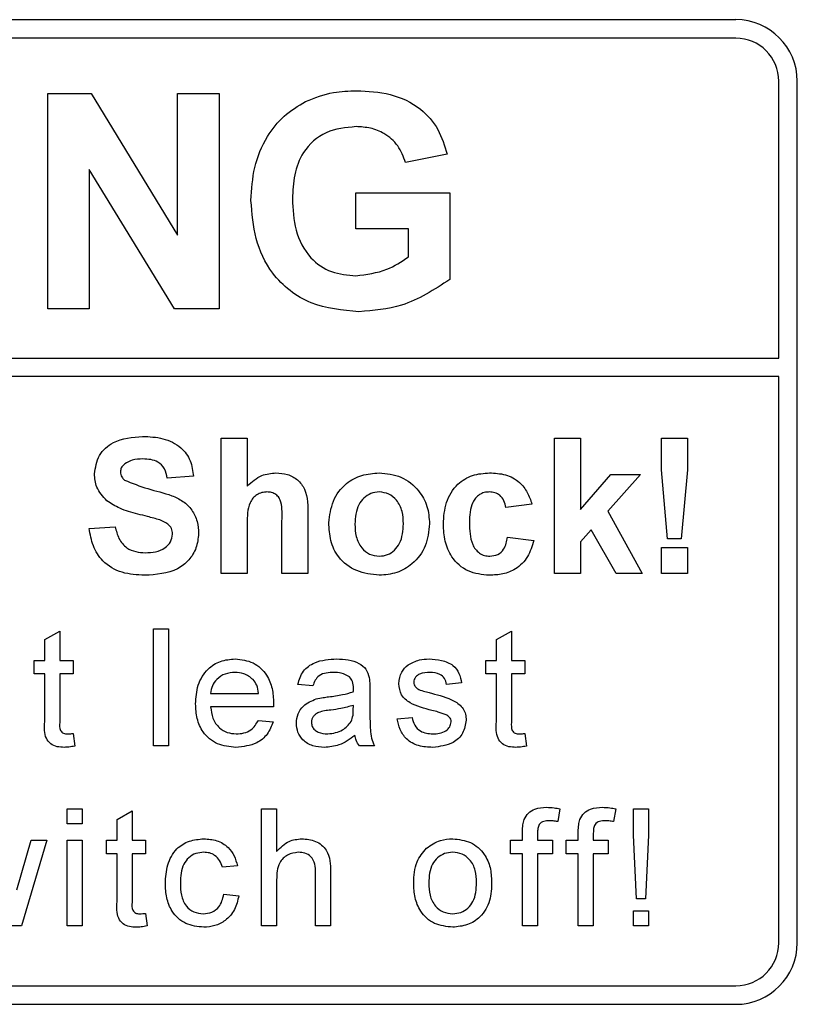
# Model space of a CAD drawing. Header units: millimetres. Extents: x 5 to 418, y 2 to 292.
# Tile 26 of 74: x 110.29 to 112.4, y 173.15 to 175.81. Entities that reach past the tile are written whole.
import ezdxf

# ---------------------------------------------------------------- set-up
doc = ezdxf.new("R2010")
doc.units = ezdxf.units.MM

msp = doc.modelspace()

# ---------------------------------------------------------------- linework, layer by layer
at = {"color": 7, "linetype": 'Continuous', "lineweight": 25}
for p, q in [((112.2284, 175.8132), (103.8951, 175.8132)), ((112.2284, 175.7632), (106.0284, 175.7632)), ((112.3451, 174.8967), (112.3451, 175.6466)), ((112.3951, 173.3132), (112.3951, 175.6466)), ((110.3658, 175.6132), (110.483, 175.6132)), ((110.3658, 175.0299), (110.3658, 175.6132)), ((110.483, 175.6132), (110.7173, 175.2299)), ((110.7173, 175.6132), (110.8295, 175.6132)), ((110.7173, 175.2299), (110.7173, 175.6132)), ((110.8295, 175.6132), (110.8295, 175.0299)), ((111.4469, 175.4487), (111.3348, 175.4263)), ((110.7088, 175.0299), (110.478, 175.4073)), ((110.478, 175.4073), (110.478, 175.0299)), ((111.2001, 175.344), (111.4544, 175.344)), ((111.2001, 175.2468), (111.2001, 175.344)), ((111.4544, 175.344), (111.4544, 175.1097)), ((111.3422, 175.2468), (111.2001, 175.2468)), ((111.3422, 175.1707), (111.3422, 175.2468)), ((110.478, 175.0299), (110.3658, 175.0299)), ((110.8295, 175.0299), (110.7088, 175.0299)), ((106.0284, 174.8967), (112.3451, 174.8967)), ((112.3451, 174.8467), (106.0284, 174.8467)), ((112.3451, 173.3132), (112.3451, 174.8467)), ((110.8353, 174.3132), (110.8353, 174.6799)), ((110.8353, 174.6799), (110.9058, 174.6799)), ((110.9058, 174.6799), (110.9058, 174.5502)), ((111.7378, 174.3132), (111.7378, 174.6799)), ((111.7378, 174.6799), (111.8084, 174.6799)), ((111.8084, 174.6799), (111.8084, 174.4868)), ((112.0272, 174.5937), (112.0272, 174.6799)), ((112.0272, 174.6799), (112.0977, 174.6799)), ((112.0977, 174.6799), (112.0977, 174.5937)), ((112.0441, 174.4072), (112.0272, 174.5937)), ((112.0977, 174.5937), (112.081, 174.4072)), ((110.7601, 174.5765), (110.6895, 174.5718)), ((111.8084, 174.4868), (111.8906, 174.5812)), ((111.9705, 174.5812), (111.882, 174.4818)), ((111.8906, 174.5812), (111.9705, 174.5812)), ((111.6767, 174.5013), (111.6062, 174.4919)), ((111.882, 174.4818), (111.9752, 174.3132)), ((110.9998, 174.3132), (110.9998, 174.4555)), ((111.0703, 174.4696), (111.0703, 174.3132)), ((110.478, 174.4354), (110.5485, 174.4401)), ((110.9058, 174.4482), (110.9058, 174.3132)), ((111.8374, 174.4317), (111.8084, 174.399)), ((111.9047, 174.3132), (111.8374, 174.4317)), ((111.6109, 174.4119), (111.6814, 174.4025)), ((112.081, 174.4072), (112.0441, 174.4072)), ((111.8084, 174.399), (111.8084, 174.3132)), ((112.0272, 174.3132), (112.0272, 174.3837)), ((112.0272, 174.3837), (112.0977, 174.3837)), ((112.0977, 174.3837), (112.0977, 174.3132)), ((110.9058, 174.3132), (110.8353, 174.3132)), ((111.0703, 174.3132), (110.9998, 174.3132)), ((111.8084, 174.3132), (111.7378, 174.3132)), ((111.9752, 174.3132), (111.9047, 174.3132)), ((112.0977, 174.3132), (112.0272, 174.3132)), ((110.6517, 173.8466), (110.6517, 174.1632)), ((110.6517, 174.1632), (110.6923, 174.1632)), ((110.6923, 174.1632), (110.6923, 173.8466)), ((110.3578, 174.1343), (110.3984, 174.1574)), ((110.3578, 174.078), (110.3578, 174.1343)), ((110.3984, 174.1574), (110.3984, 174.078)), ((111.5806, 174.1343), (111.6212, 174.1574)), ((111.5806, 174.078), (111.5806, 174.1343)), ((111.6212, 174.1574), (111.6212, 174.078)), ((110.3294, 174.0414), (110.3294, 174.078)), ((110.3294, 174.078), (110.3578, 174.078)), ((110.3984, 174.078), (110.4349, 174.078)), ((110.4349, 174.078), (110.4349, 174.0414)), ((111.5522, 174.078), (111.5806, 174.078)), ((111.5522, 174.0414), (111.5522, 174.078)), ((111.6212, 174.078), (111.6578, 174.078)), ((111.6578, 174.078), (111.6578, 174.0414)), ((110.3578, 174.0414), (110.3294, 174.0414)), ((110.3578, 173.9116), (110.3578, 174.0414)), ((110.4349, 174.0414), (110.3984, 174.0414)), ((110.3984, 174.0414), (110.3984, 173.9101)), ((111.5806, 174.0414), (111.5522, 174.0414)), ((111.5806, 173.9116), (111.5806, 174.0414)), ((111.6578, 174.0414), (111.6212, 174.0414)), ((111.6212, 174.0414), (111.6212, 173.9101)), ((111.0837, 174.0089), (111.0431, 174.013)), ((111.4864, 174.0171), (111.4458, 174.013)), ((110.8068, 173.9886), (110.9367, 173.9886)), ((111.238, 173.9966), (111.238, 173.947)), ((110.9771, 173.9521), (110.8068, 173.9521)), ((111.1931, 173.9444), (111.1933, 173.9562)), ((111.3119, 173.9196), (111.3525, 173.9237)), ((110.9363, 173.9156), (110.9761, 173.9115)), ((110.4349, 173.88), (110.439, 173.846)), ((111.6578, 173.88), (111.6618, 173.846)), ((110.6923, 173.8466), (110.6517, 173.8466)), ((111.2501, 173.8466), (111.2095, 173.8466)), ((110.4187, 173.6354), (110.4187, 173.676)), ((110.4187, 173.676), (110.4593, 173.676)), ((110.4593, 173.676), (110.4593, 173.6354)), ((110.5535, 173.6471), (110.5941, 173.6702)), ((110.5941, 173.6702), (110.5941, 173.5908)), ((110.9448, 173.3594), (110.9448, 173.676)), ((110.9448, 173.676), (110.9854, 173.676)), ((110.9854, 173.676), (110.9854, 173.5604)), ((111.7524, 173.6761), (111.7466, 173.6415)), ((111.9034, 173.6761), (111.8977, 173.6415)), ((111.9517, 173.6042), (111.9517, 173.676)), ((111.9517, 173.676), (111.9923, 173.676)), ((111.9923, 173.676), (111.9923, 173.6042)), ((110.4593, 173.6354), (110.4187, 173.6354)), ((110.5535, 173.5908), (110.5535, 173.6471)), ((111.6512, 173.5908), (111.6512, 173.6143)), ((111.6918, 173.6104), (111.6918, 173.5908)), ((111.8022, 173.5908), (111.8022, 173.6143)), ((111.8428, 173.6104), (111.8428, 173.5908)), ((111.9598, 173.4325), (111.9517, 173.6042)), ((111.9923, 173.6042), (111.9842, 173.4325)), ((110.2818, 173.4562), (110.3207, 173.5908)), ((110.3631, 173.5908), (110.2945, 173.3594)), ((110.3207, 173.5908), (110.3631, 173.5908)), ((110.4187, 173.3594), (110.4187, 173.5908)), ((110.4187, 173.5908), (110.4593, 173.5908)), ((110.4593, 173.5908), (110.4593, 173.3594)), ((110.5251, 173.5542), (110.5251, 173.5908)), ((110.5251, 173.5908), (110.5535, 173.5908)), ((110.5941, 173.5908), (110.6306, 173.5908)), ((110.6306, 173.5908), (110.6306, 173.5542)), ((111.6187, 173.5542), (111.6187, 173.5908)), ((111.6187, 173.5908), (111.6512, 173.5908)), ((111.6918, 173.5908), (111.7324, 173.5908)), ((111.7324, 173.5908), (111.7324, 173.5542)), ((111.7698, 173.5542), (111.7698, 173.5908)), ((111.7698, 173.5908), (111.8022, 173.5908)), ((111.8428, 173.5908), (111.8834, 173.5908)), ((111.8834, 173.5908), (111.8834, 173.5542)), ((110.5535, 173.5542), (110.5251, 173.5542)), ((110.5535, 173.4244), (110.5535, 173.5542)), ((110.6306, 173.5542), (110.5941, 173.5542)), ((110.5941, 173.5542), (110.5941, 173.4229)), ((111.6512, 173.5542), (111.6187, 173.5542)), ((111.6512, 173.3594), (111.6512, 173.5542)), ((111.7324, 173.5542), (111.6918, 173.5542)), ((111.6918, 173.5542), (111.6918, 173.3594)), ((111.8022, 173.5542), (111.7698, 173.5542)), ((111.8022, 173.3594), (111.8022, 173.5542)), ((111.8428, 173.5542), (111.8428, 173.3594)), ((111.8834, 173.5542), (111.8428, 173.5542)), ((110.8791, 173.5218), (110.8385, 173.5177)), ((111.091, 173.3594), (111.091, 173.5032)), ((111.1316, 173.5053), (111.1316, 173.3594)), ((110.9854, 173.4835), (110.9854, 173.3594)), ((110.8425, 173.4446), (110.8831, 173.4406)), ((111.9842, 173.4325), (111.9598, 173.4325)), ((110.6306, 173.3929), (110.6347, 173.3588)), ((111.9517, 173.4), (111.9923, 173.4)), ((111.9517, 173.3594), (111.9517, 173.4)), ((111.9923, 173.4), (111.9923, 173.3594)), ((110.2945, 173.3594), (110.2473, 173.3594)), ((110.4593, 173.3594), (110.4187, 173.3594)), ((110.9854, 173.3594), (110.9448, 173.3594)), ((111.1316, 173.3594), (111.091, 173.3594)), ((111.6918, 173.3594), (111.6512, 173.3594)), ((111.8428, 173.3594), (111.8022, 173.3594)), ((111.9923, 173.3594), (111.9517, 173.3594)), ((106.0284, 173.1966), (112.2284, 173.1966)), ((103.8951, 173.1466), (112.2284, 173.1466))]:
    msp.add_line(p, q, dxfattribs=at)
for centre, radius, start, end in [((112.2284, 175.6466), 0.1667, 0, 90), ((112.2284, 175.6466), 0.1167, 0, 90), ((112.2284, 173.3132), 0.1167, 270, 0), ((112.2284, 173.3132), 0.1667, 270, 0)]:
    msp.add_arc(centre, radius, start, end, dxfattribs=at)
for points, knots in [([(111.064, 175.5918), (111.0889, 175.6015), (111.1333, 175.6189), (111.1809, 175.6202), (111.2019, 175.6207)], [0, 0, 0, 0, 0.559238, 1, 1, 1, 1]), ([(111.2019, 175.6207), (111.2326, 175.6193), (111.2938, 175.6164), (111.3734, 175.5792), (111.4263, 175.5182), (111.44, 175.4719), (111.4469, 175.4487)], [0, 0, 0, 0, 0.280674, 0.55986, 0.779759, 1, 1, 1, 1]), ([(110.916, 175.3235), (110.9178, 175.3537), (110.9216, 175.4141), (110.9541, 175.493), (111.003, 175.5548), (111.0437, 175.5795), (111.064, 175.5918)], [0, 0, 0, 0, 0.2801464, 0.5599799, 0.7799444, 1, 1, 1, 1]), ([(111.2004, 175.5235), (111.1725, 175.5209), (111.117, 175.5156), (111.056, 175.461), (111.0311, 175.3934), (111.0291, 175.3501), (111.0281, 175.3283)], [0, 0, 0, 0, 0.279802, 0.558331, 0.778826, 1, 1, 1, 1]), ([(111.3348, 175.4263), (111.3288, 175.442), (111.3168, 175.4736), (111.2804, 175.5052), (111.24, 175.5214), (111.2136, 175.5228), (111.2004, 175.5235)], [0, 0, 0, 0, 0.279821, 0.559279, 0.779466, 1, 1, 1, 1]), ([(111.2082, 175.0224), (111.1637, 175.0264), (111.075, 175.0342), (110.9728, 175.1144), (110.9241, 175.2194), (110.9187, 175.2888), (110.916, 175.3235)], [0, 0, 0, 0, 0.280091, 0.558748, 0.779191, 1, 1, 1, 1]), ([(111.0281, 175.3283), (111.0295, 175.2997), (111.0321, 175.2425), (111.0695, 175.1688), (111.1325, 175.1257), (111.1776, 175.1216), (111.2001, 175.1196)], [0, 0, 0, 0, 0.2810362, 0.5600061, 0.7797692, 1, 1, 1, 1]), ([(111.2001, 175.1196), (111.2289, 175.1233), (111.2802, 175.1297), (111.3233, 175.1582), (111.3422, 175.1707)], [0, 0, 0, 0, 0.559098, 1, 1, 1, 1]), ([(111.4544, 175.1097), (111.4123, 175.0821), (111.3369, 175.0328), (111.2476, 175.0256), (111.2082, 175.0224)], [0, 0, 0, 0, 0.558963, 1, 1, 1, 1]), ([(110.4921, 174.5833), (110.4949, 174.6006), (110.5006, 174.6353), (110.5502, 174.6791), (110.5952, 174.6825), (110.6228, 174.6846)], [0, 0, 0, 0, 0.279748, 0.559362, 1, 1, 1, 1]), ([(110.6228, 174.6846), (110.6412, 174.6838), (110.6779, 174.6822), (110.7257, 174.6593), (110.7548, 174.6198), (110.7583, 174.5909), (110.7601, 174.5765)], [0, 0, 0, 0, 0.281015, 0.560109, 0.779825, 1, 1, 1, 1]), ([(110.6237, 174.6235), (110.6138, 174.6232), (110.5962, 174.6226), (110.5809, 174.6142), (110.5742, 174.6105)], [0, 0, 0, 0, 0.560544, 1, 1, 1, 1]), ([(110.6895, 174.5718), (110.6877, 174.5804), (110.6839, 174.5975), (110.6609, 174.6216), (110.6378, 174.6228), (110.6237, 174.6235)], [0, 0, 0, 0, 0.281521, 0.560305, 1, 1, 1, 1]), ([(110.5742, 174.6105), (110.5704, 174.6071), (110.5638, 174.601), (110.563, 174.5921), (110.5626, 174.5882)], [0, 0, 0, 0, 0.558758, 1, 1, 1, 1]), ([(110.5626, 174.5882), (110.5633, 174.5834), (110.5646, 174.5749), (110.5708, 174.569), (110.5735, 174.5664)], [0, 0, 0, 0, 0.55848, 1, 1, 1, 1]), ([(110.526, 174.5102), (110.5152, 174.5219), (110.4959, 174.5428), (110.4933, 174.5709), (110.4921, 174.5833)], [0, 0, 0, 0, 0.559266, 1, 1, 1, 1]), ([(110.5735, 174.5664), (110.5944, 174.558), (110.6362, 174.5412), (110.6916, 174.5298), (110.7327, 174.5102), (110.7573, 174.4862), (110.7723, 174.4549), (110.7735, 174.4323), (110.7742, 174.421)], [0, 0, 0, 0, 0.2494231, 0.500053, 0.625203, 0.7501424, 0.8749182, 1, 1, 1, 1]), ([(110.9058, 174.5502), (110.9183, 174.5615), (110.9407, 174.5818), (110.9706, 174.5846), (110.9837, 174.5859)], [0, 0, 0, 0, 0.559408, 1, 1, 1, 1]), ([(110.9837, 174.5859), (110.9941, 174.585), (111.0149, 174.5834), (111.0435, 174.5686), (111.071, 174.5308), (111.0706, 174.4948), (111.0703, 174.4696)], [0, 0, 0, 0, 0.187232, 0.374201, 0.560543, 1, 1, 1, 1]), ([(111.1267, 174.4509), (111.1292, 174.4709), (111.1343, 174.5108), (111.1691, 174.5574), (111.2156, 174.582), (111.2471, 174.5846), (111.2628, 174.5859)], [0, 0, 0, 0, 0.27995, 0.559147, 0.779424, 1, 1, 1, 1]), ([(111.2628, 174.5859), (111.2833, 174.5838), (111.3241, 174.5798), (111.3698, 174.5423), (111.3959, 174.496), (111.3982, 174.464), (111.3994, 174.4479)], [0, 0, 0, 0, 0.279785, 0.559124, 0.779388, 1, 1, 1, 1]), ([(111.437, 174.447), (111.4382, 174.4668), (111.4406, 174.5063), (111.4705, 174.5553), (111.5152, 174.5824), (111.5463, 174.5847), (111.5619, 174.5859)], [0, 0, 0, 0, 0.280707, 0.559643, 0.779504, 1, 1, 1, 1]), ([(111.5619, 174.5859), (111.5765, 174.5851), (111.6056, 174.5836), (111.6426, 174.5639), (111.6657, 174.5337), (111.6731, 174.5121), (111.6767, 174.5013)], [0, 0, 0, 0, 0.280457, 0.559337, 0.779383, 1, 1, 1, 1]), ([(110.9594, 174.5342), (110.9546, 174.5338), (110.945, 174.5332), (110.9316, 174.5271), (110.9206, 174.5177), (110.906, 174.4924), (110.9059, 174.4678), (110.9058, 174.4482)], [0, 0, 0, 0, 0.1252698, 0.2505047, 0.3756835, 0.5009631, 1, 1, 1, 1]), ([(110.9998, 174.4555), (111.0006, 174.4726), (111.0016, 174.4941), (110.9929, 174.5184), (110.9838, 174.5277), (110.9722, 174.5334), (110.9637, 174.5339), (110.9594, 174.5342)], [0, 0, 0, 0, 0.500563, 0.625443, 0.750179, 0.874937, 1, 1, 1, 1]), ([(111.2632, 174.5342), (111.2555, 174.5334), (111.2402, 174.5319), (111.221, 174.5184), (111.2004, 174.4917), (111.1986, 174.4655), (111.1972, 174.4472)], [0, 0, 0, 0, 0.186985, 0.373878, 0.561022, 1, 1, 1, 1]), ([(111.3289, 174.4477), (111.3283, 174.4591), (111.3273, 174.4819), (111.3132, 174.5111), (111.2901, 174.5309), (111.2722, 174.5331), (111.2632, 174.5342)], [0, 0, 0, 0, 0.281043, 0.560553, 0.78042, 1, 1, 1, 1]), ([(111.5613, 174.5342), (111.5567, 174.5339), (111.5473, 174.5333), (111.5343, 174.5274), (111.5237, 174.5181), (111.5086, 174.4942), (111.508, 174.4703), (111.5075, 174.4512)], [0, 0, 0, 0, 0.125319, 0.250544, 0.375796, 0.501063, 1, 1, 1, 1]), ([(111.6062, 174.4919), (111.6049, 174.4981), (111.6023, 174.5106), (111.5912, 174.5253), (111.5764, 174.5332), (111.5664, 174.5338), (111.5613, 174.5342)], [0, 0, 0, 0, 0.280561, 0.559648, 0.7796, 1, 1, 1, 1]), ([(110.6098, 174.4742), (110.593, 174.4785), (110.5631, 174.486), (110.5373, 174.5028), (110.526, 174.5102)], [0, 0, 0, 0, 0.560768, 1, 1, 1, 1]), ([(110.6693, 174.4583), (110.6582, 174.4615), (110.6385, 174.4672), (110.6186, 174.4721), (110.6098, 174.4742)], [0, 0, 0, 0, 0.559956, 1, 1, 1, 1]), ([(110.7037, 174.4202), (110.7031, 174.4255), (110.7021, 174.4359), (110.6893, 174.4504), (110.6769, 174.4553), (110.6693, 174.4583)], [0, 0, 0, 0, 0.279779, 0.559088, 1, 1, 1, 1]), ([(110.6283, 174.3085), (110.6077, 174.3096), (110.5666, 174.3117), (110.5147, 174.3415), (110.4864, 174.3877), (110.4808, 174.4195), (110.478, 174.4354)], [0, 0, 0, 0, 0.280715, 0.55934, 0.779309, 1, 1, 1, 1]), ([(110.5485, 174.4401), (110.5511, 174.4292), (110.5563, 174.4075), (110.5768, 174.3824), (110.6039, 174.3711), (110.6214, 174.3701), (110.6302, 174.3696)], [0, 0, 0, 0, 0.2805819, 0.5591525, 0.7792506, 1, 1, 1, 1]), ([(111.2633, 174.3085), (111.2425, 174.3109), (111.201, 174.3156), (111.1523, 174.3522), (111.1295, 174.4019), (111.1276, 174.4346), (111.1267, 174.4509)], [0, 0, 0, 0, 0.280145, 0.558899, 0.779053, 1, 1, 1, 1]), ([(111.1972, 174.4472), (111.1978, 174.4357), (111.1988, 174.4128), (111.2129, 174.3834), (111.2361, 174.3635), (111.2542, 174.3613), (111.2632, 174.3602)], [0, 0, 0, 0, 0.281015, 0.560464, 0.780394, 1, 1, 1, 1]), ([(111.2632, 174.3602), (111.2709, 174.361), (111.2862, 174.3625), (111.3055, 174.3761), (111.3258, 174.4031), (111.3276, 174.4293), (111.3289, 174.4477)], [0, 0, 0, 0, 0.18693, 0.373819, 0.560978, 1, 1, 1, 1]), ([(111.3994, 174.4479), (111.3974, 174.4275), (111.3933, 174.3866), (111.3572, 174.34), (111.3115, 174.3124), (111.2793, 174.3098), (111.2633, 174.3085)], [0, 0, 0, 0, 0.279924, 0.559367, 0.779516, 1, 1, 1, 1]), ([(111.5614, 174.3085), (111.5416, 174.3105), (111.502, 174.3144), (111.4591, 174.3533), (111.4394, 174.4006), (111.4378, 174.4315), (111.437, 174.447)], [0, 0, 0, 0, 0.279707, 0.558485, 0.778934, 1, 1, 1, 1]), ([(111.5075, 174.4512), (111.5079, 174.4307), (111.5085, 174.4052), (111.5232, 174.3786), (111.5341, 174.3681), (111.5478, 174.3613), (111.5579, 174.3606), (111.5629, 174.3602)], [0, 0, 0, 0, 0.499313, 0.62455, 0.749763, 0.874784, 1, 1, 1, 1]), ([(110.7742, 174.421), (110.7728, 174.4081), (110.7699, 174.3823), (110.7492, 174.3483), (110.7038, 174.3132), (110.6594, 174.3104), (110.6283, 174.3085)], [0, 0, 0, 0, 0.1869663, 0.3740057, 0.5609669, 1, 1, 1, 1]), ([(110.6302, 174.3696), (110.6395, 174.37), (110.6581, 174.3708), (110.6825, 174.3807), (110.7001, 174.3984), (110.7025, 174.413), (110.7037, 174.4202)], [0, 0, 0, 0, 0.281228, 0.561008, 0.781099, 1, 1, 1, 1]), ([(111.6814, 174.4025), (111.677, 174.3875), (111.6681, 174.3574), (111.6363, 174.325), (111.5983, 174.3103), (111.5737, 174.3091), (111.5614, 174.3085)], [0, 0, 0, 0, 0.280244, 0.559157, 0.779326, 1, 1, 1, 1]), ([(111.5629, 174.3602), (111.5703, 174.361), (111.585, 174.3625), (111.6047, 174.382), (111.6086, 174.4006), (111.6109, 174.4119)], [0, 0, 0, 0, 0.28016, 0.558978, 1, 1, 1, 1]), ([(110.7662, 173.9603), (110.7672, 173.9775), (110.7692, 174.0117), (110.7949, 174.0539), (110.8328, 174.0786), (110.8597, 174.0809), (110.8732, 174.082)], [0, 0, 0, 0, 0.280748, 0.559775, 0.779666, 1, 1, 1, 1]), ([(110.8732, 174.082), (110.89, 174.0801), (110.9235, 174.0762), (110.9593, 174.0423), (110.9753, 174.0019), (110.9767, 173.9757), (110.9773, 173.9625)], [0, 0, 0, 0, 0.279366, 0.558398, 0.778885, 1, 1, 1, 1]), ([(111.0431, 174.013), (111.0468, 174.0256), (111.0542, 174.0507), (111.0943, 174.0788), (111.1276, 174.0808), (111.148, 174.082)], [0, 0, 0, 0, 0.28043, 0.559303, 1, 1, 1, 1]), ([(111.148, 174.082), (111.1691, 174.0809), (111.1986, 174.0793), (111.2289, 174.0551), (111.2336, 174.0392), (111.236, 174.0313)], [0, 0, 0, 0, 0.559253, 0.779195, 1, 1, 1, 1]), ([(111.3414, 174.0658), (111.3513, 174.0711), (111.3691, 174.0806), (111.3892, 174.0816), (111.398, 174.082)], [0, 0, 0, 0, 0.558938, 1, 1, 1, 1]), ([(111.398, 174.082), (111.4094, 174.0813), (111.4321, 174.08), (111.4625, 174.0676), (111.4811, 174.0435), (111.4847, 174.0259), (111.4864, 174.0171)], [0, 0, 0, 0, 0.280737, 0.560427, 0.77945, 1, 1, 1, 1]), ([(111.3159, 174.0149), (111.3174, 174.0261), (111.3201, 174.0462), (111.3349, 174.0598), (111.3414, 174.0658)], [0, 0, 0, 0, 0.558927, 1, 1, 1, 1]), ([(110.873, 174.0455), (110.8639, 174.0447), (110.8458, 174.0432), (110.824, 174.0291), (110.8101, 174.0098), (110.8079, 173.9957), (110.8068, 173.9886)], [0, 0, 0, 0, 0.28019, 0.559728, 0.779642, 1, 1, 1, 1]), ([(110.9218, 174.0261), (110.9138, 174.0325), (110.8993, 174.0439), (110.881, 174.045), (110.873, 174.0455)], [0, 0, 0, 0, 0.558512, 1, 1, 1, 1]), ([(111.1407, 174.0455), (111.1337, 174.0453), (111.1199, 174.0448), (111.1008, 174.0387), (111.089, 174.0244), (111.0855, 174.0141), (111.0837, 174.0089)], [0, 0, 0, 0, 0.2808547, 0.5597509, 0.7794996, 1, 1, 1, 1]), ([(111.1828, 174.0332), (111.1755, 174.0375), (111.1624, 174.045), (111.1473, 174.0453), (111.1407, 174.0455)], [0, 0, 0, 0, 0.557871, 1, 1, 1, 1]), ([(111.1933, 174.0022), (111.1932, 174.0087), (111.1929, 174.0202), (111.1859, 174.0293), (111.1828, 174.0332)], [0, 0, 0, 0, 0.561903, 1, 1, 1, 1]), ([(111.236, 174.0313), (111.2367, 174.0248), (111.238, 174.0133), (111.238, 174.0017), (111.238, 173.9966)], [0, 0, 0, 0, 0.559817, 1, 1, 1, 1]), ([(111.401, 174.0455), (111.3911, 174.0453), (111.3764, 174.0449), (111.3624, 174.0346), (111.3572, 174.0263), (111.3567, 174.0215), (111.3565, 174.019)], [0, 0, 0, 0, 0.49977, 0.749095, 0.874592, 1, 1, 1, 1]), ([(111.4458, 174.013), (111.4444, 174.0186), (111.4415, 174.0298), (111.425, 174.0438), (111.4101, 174.0449), (111.401, 174.0455)], [0, 0, 0, 0, 0.280304, 0.560237, 1, 1, 1, 1]), ([(110.9367, 173.9886), (110.9357, 173.9964), (110.9338, 174.0102), (110.9255, 174.0212), (110.9218, 174.0261)], [0, 0, 0, 0, 0.560674, 1, 1, 1, 1]), ([(111.1931, 173.9927), (111.1932, 173.9945), (111.1932, 173.9976), (111.1933, 174.0008), (111.1933, 174.0022)], [0, 0, 0, 0, 0.560023, 1, 1, 1, 1]), ([(111.406, 173.9425), (111.3854, 173.9478), (111.3597, 173.9543), (111.3334, 173.972), (111.3197, 173.9885), (111.3174, 174.0044), (111.3159, 174.0149)], [0, 0, 0, 0, 0.501321, 0.626592, 0.751817, 1, 1, 1, 1]), ([(111.3565, 174.019), (111.3568, 174.0166), (111.3572, 174.0122), (111.3597, 174.0085), (111.3608, 174.0069)], [0, 0, 0, 0, 0.559236, 1, 1, 1, 1]), ([(111.3608, 174.0069), (111.363, 174.0047), (111.3669, 174.0008), (111.3719, 173.9986), (111.3742, 173.9977)], [0, 0, 0, 0, 0.5590842, 1, 1, 1, 1]), ([(111.039, 173.9079), (111.0399, 173.9164), (111.0417, 173.9335), (111.0595, 173.9601), (111.0802, 173.9684), (111.0928, 173.9736)], [0, 0, 0, 0, 0.280458, 0.560983, 1, 1, 1, 1]), ([(111.0928, 173.9736), (111.099, 173.9749), (111.11, 173.9774), (111.1213, 173.9788), (111.1262, 173.9794)], [0, 0, 0, 0, 0.5599184, 1, 1, 1, 1]), ([(111.1262, 173.9794), (111.1389, 173.981), (111.1615, 173.9838), (111.1835, 173.99), (111.1931, 173.9927)], [0, 0, 0, 0, 0.560185, 1, 1, 1, 1]), ([(111.3742, 173.9977), (111.3799, 173.9959), (111.39, 173.9928), (111.4003, 173.99), (111.4049, 173.9888)], [0, 0, 0, 0, 0.559965, 1, 1, 1, 1]), ([(111.4049, 173.9888), (111.4259, 173.9834), (111.4522, 173.9766), (111.48, 173.9596), (111.491, 173.9474), (111.4977, 173.9323), (111.4983, 173.9215), (111.4986, 173.9161)], [0, 0, 0, 0, 0.500446, 0.625396, 0.750274, 0.875069, 1, 1, 1, 1]), ([(110.8753, 173.8425), (110.8582, 173.844), (110.824, 173.8471), (110.7858, 173.8794), (110.7683, 173.9202), (110.7669, 173.9469), (110.7662, 173.9603)], [0, 0, 0, 0, 0.279952, 0.558661, 0.778994, 1, 1, 1, 1]), ([(110.8068, 173.9521), (110.8081, 173.9416), (110.8106, 173.9207), (110.8275, 173.8956), (110.8512, 173.8811), (110.8677, 173.8797), (110.876, 173.879)], [0, 0, 0, 0, 0.280633, 0.559687, 0.779661, 1, 1, 1, 1]), ([(110.9773, 173.9625), (110.9773, 173.9606), (110.9773, 173.9571), (110.9772, 173.9536), (110.9771, 173.9521)], [0, 0, 0, 0, 0.559999, 1, 1, 1, 1]), ([(111.1933, 173.9562), (111.1821, 173.953), (111.162, 173.9474), (111.1413, 173.9447), (111.1322, 173.9435)], [0, 0, 0, 0, 0.55976, 1, 1, 1, 1]), ([(111.238, 173.947), (111.238, 173.9355), (111.2381, 173.9164), (111.2389, 173.8899), (111.2415, 173.8674), (111.2473, 173.8535), (111.2501, 173.8466)], [0, 0, 0, 0, 0.340206, 0.560339, 0.780175, 1, 1, 1, 1]), ([(111.1322, 173.9435), (111.1206, 173.9423), (111.1062, 173.9408), (111.0908, 173.9326), (111.0847, 173.9265), (111.0805, 173.9188), (111.0799, 173.9131), (111.0796, 173.9102)], [0, 0, 0, 0, 0.50028, 0.625326, 0.750269, 0.875147, 1, 1, 1, 1]), ([(111.1871, 173.9123), (111.1892, 173.9181), (111.1929, 173.9285), (111.1931, 173.9395), (111.1931, 173.9444)], [0, 0, 0, 0, 0.5589946, 1, 1, 1, 1]), ([(111.3525, 173.9237), (111.3541, 173.9164), (111.3573, 173.9018), (111.377, 173.8817), (111.3965, 173.88), (111.4084, 173.879)], [0, 0, 0, 0, 0.281314, 0.561069, 1, 1, 1, 1]), ([(111.4441, 173.9307), (111.4371, 173.9332), (111.4246, 173.9378), (111.4117, 173.9411), (111.406, 173.9425)], [0, 0, 0, 0, 0.559788, 1, 1, 1, 1]), ([(111.458, 173.912), (111.4578, 173.9143), (111.4573, 173.9189), (111.4524, 173.9259), (111.4473, 173.9288), (111.4441, 173.9307)], [0, 0, 0, 0, 0.279757, 0.5598387, 1, 1, 1, 1]), ([(110.4104, 173.8425), (110.404, 173.8427), (110.3913, 173.8432), (110.373, 173.8506), (110.3554, 173.8738), (110.3568, 173.896), (110.3578, 173.9116)], [0, 0, 0, 0, 0.187433, 0.373821, 0.559462, 1, 1, 1, 1]), ([(110.3984, 173.9101), (110.3979, 173.9025), (110.3972, 173.8929), (110.4035, 173.8837), (110.4097, 173.8794), (110.4153, 173.8792), (110.419, 173.879)], [0, 0, 0, 0, 0.499596, 0.625239, 0.750354, 1, 1, 1, 1]), ([(110.9761, 173.9115), (110.9715, 173.9), (110.9624, 173.8769), (110.9269, 173.8474), (110.8949, 173.8444), (110.8753, 173.8425)], [0, 0, 0, 0, 0.2806132, 0.5608329, 1, 1, 1, 1]), ([(110.876, 173.879), (110.883, 173.8794), (110.8969, 173.8802), (110.9209, 173.8903), (110.9304, 173.906), (110.9363, 173.9156)], [0, 0, 0, 0, 0.281282, 0.561906, 1, 1, 1, 1]), ([(111.1148, 173.8425), (111.1042, 173.8431), (111.0831, 173.8443), (111.0568, 173.8597), (111.0412, 173.8829), (111.0398, 173.8996), (111.039, 173.9079)], [0, 0, 0, 0, 0.280815, 0.55969, 0.779696, 1, 1, 1, 1]), ([(111.0796, 173.9102), (111.0801, 173.9064), (111.0809, 173.8988), (111.0881, 173.8895), (111.1021, 173.8804), (111.115, 173.8796), (111.124, 173.879)], [0, 0, 0, 0, 0.186565, 0.373467, 0.560613, 1, 1, 1, 1]), ([(111.124, 173.879), (111.1383, 173.8808), (111.1639, 173.884), (111.18, 173.9036), (111.1871, 173.9123)], [0, 0, 0, 0, 0.559758, 1, 1, 1, 1]), ([(111.408, 173.8425), (111.3951, 173.8431), (111.3696, 173.8443), (111.3368, 173.8619), (111.3185, 173.8902), (111.3141, 173.9098), (111.3119, 173.9196)], [0, 0, 0, 0, 0.280739, 0.559297, 0.779311, 1, 1, 1, 1]), ([(111.4986, 173.9161), (111.4967, 173.9039), (111.4927, 173.8796), (111.4588, 173.848), (111.4272, 173.8446), (111.408, 173.8425)], [0, 0, 0, 0, 0.279926, 0.5600378, 1, 1, 1, 1]), ([(111.4084, 173.879), (111.4146, 173.8793), (111.427, 173.8797), (111.4434, 173.8858), (111.4555, 173.8974), (111.4572, 173.9071), (111.458, 173.912)], [0, 0, 0, 0, 0.281188, 0.560952, 0.781095, 1, 1, 1, 1]), ([(111.6332, 173.8425), (111.6268, 173.8427), (111.6141, 173.8432), (111.5958, 173.8506), (111.5783, 173.8738), (111.5796, 173.896), (111.5806, 173.9116)], [0, 0, 0, 0, 0.187433, 0.373821, 0.559462, 1, 1, 1, 1]), ([(111.6212, 173.9101), (111.6207, 173.9025), (111.6201, 173.8929), (111.6264, 173.8837), (111.6325, 173.8794), (111.6381, 173.8792), (111.6418, 173.879)], [0, 0, 0, 0, 0.499596, 0.625239, 0.750354, 1, 1, 1, 1]), ([(110.419, 173.879), (110.422, 173.8791), (110.4273, 173.8793), (110.4326, 173.8798), (110.4349, 173.88)], [0, 0, 0, 0, 0.559965, 1, 1, 1, 1]), ([(111.1974, 173.875), (111.1835, 173.8647), (111.1588, 173.8462), (111.1282, 173.8436), (111.1148, 173.8425)], [0, 0, 0, 0, 0.559971, 1, 1, 1, 1]), ([(111.2095, 173.8466), (111.2063, 173.8515), (111.2006, 173.8602), (111.1983, 173.8705), (111.1974, 173.875)], [0, 0, 0, 0, 0.559697, 1, 1, 1, 1]), ([(111.6418, 173.879), (111.6448, 173.8791), (111.6501, 173.8793), (111.6554, 173.8798), (111.6578, 173.88)], [0, 0, 0, 0, 0.5599652, 1, 1, 1, 1]), ([(110.439, 173.846), (110.4337, 173.8449), (110.4242, 173.843), (110.4146, 173.8427), (110.4104, 173.8425)], [0, 0, 0, 0, 0.560078, 1, 1, 1, 1]), ([(111.6618, 173.846), (111.6565, 173.8449), (111.6471, 173.843), (111.6374, 173.8427), (111.6332, 173.8425)], [0, 0, 0, 0, 0.560078, 1, 1, 1, 1]), ([(111.6555, 173.6474), (111.659, 173.6534), (111.6659, 173.6654), (111.6878, 173.6785), (111.7056, 173.6795), (111.7164, 173.6801)], [0, 0, 0, 0, 0.2794581, 0.5596612, 1, 1, 1, 1]), ([(111.7164, 173.6801), (111.7232, 173.6798), (111.7353, 173.6793), (111.7472, 173.6771), (111.7524, 173.6761)], [0, 0, 0, 0, 0.559945, 1, 1, 1, 1]), ([(111.8066, 173.6474), (111.81, 173.6534), (111.8169, 173.6654), (111.8388, 173.6785), (111.8566, 173.6795), (111.8675, 173.6801)], [0, 0, 0, 0, 0.2794581, 0.5596612, 1, 1, 1, 1]), ([(111.8675, 173.6801), (111.8742, 173.6798), (111.8863, 173.6793), (111.8982, 173.6771), (111.9034, 173.6761)], [0, 0, 0, 0, 0.559945, 1, 1, 1, 1]), ([(111.6512, 173.6143), (111.6513, 173.6206), (111.6513, 173.6318), (111.6542, 173.6427), (111.6555, 173.6474)], [0, 0, 0, 0, 0.56037, 1, 1, 1, 1]), ([(111.7239, 173.6436), (111.7189, 173.6434), (111.7088, 173.6431), (111.6957, 173.6353), (111.6922, 173.6222), (111.692, 173.6143), (111.6918, 173.6104)], [0, 0, 0, 0, 0.281469, 0.557719, 0.778516, 1, 1, 1, 1]), ([(111.7466, 173.6415), (111.7424, 173.6422), (111.7349, 173.6433), (111.7273, 173.6435), (111.7239, 173.6436)], [0, 0, 0, 0, 0.559924, 1, 1, 1, 1]), ([(111.8022, 173.6143), (111.8023, 173.6206), (111.8023, 173.6318), (111.8053, 173.6427), (111.8066, 173.6474)], [0, 0, 0, 0, 0.56037, 1, 1, 1, 1]), ([(111.8749, 173.6436), (111.8699, 173.6434), (111.8599, 173.6431), (111.8467, 173.6353), (111.8433, 173.6222), (111.843, 173.6143), (111.8428, 173.6104)], [0, 0, 0, 0, 0.281469, 0.557719, 0.778516, 1, 1, 1, 1]), ([(111.8977, 173.6415), (111.8934, 173.6422), (111.8859, 173.6433), (111.8783, 173.6435), (111.8749, 173.6436)], [0, 0, 0, 0, 0.559924, 1, 1, 1, 1]), ([(110.6842, 173.4742), (110.6852, 173.491), (110.6873, 173.5245), (110.7101, 173.5678), (110.7485, 173.5909), (110.7748, 173.5935), (110.7881, 173.5948)], [0, 0, 0, 0, 0.280838, 0.55968, 0.779579, 1, 1, 1, 1]), ([(110.7881, 173.5948), (110.8001, 173.594), (110.8241, 173.5924), (110.8537, 173.5746), (110.8721, 173.5492), (110.8767, 173.5309), (110.8791, 173.5218)], [0, 0, 0, 0, 0.280267, 0.559439, 0.779535, 1, 1, 1, 1]), ([(110.9854, 173.5604), (110.996, 173.5713), (111.0148, 173.5909), (111.0415, 173.5936), (111.0533, 173.5948)], [0, 0, 0, 0, 0.559341, 1, 1, 1, 1]), ([(111.0533, 173.5948), (111.0662, 173.5937), (111.0917, 173.5916), (111.1218, 173.5677), (111.1309, 173.5353), (111.1314, 173.5153), (111.1316, 173.5053)], [0, 0, 0, 0, 0.280318, 0.55834, 0.778554, 1, 1, 1, 1]), ([(111.3913, 173.5694), (111.4033, 173.5777), (111.4248, 173.5926), (111.4508, 173.5942), (111.4622, 173.5948)], [0, 0, 0, 0, 0.5590331, 1, 1, 1, 1]), ([(111.4622, 173.5948), (111.4788, 173.593), (111.5121, 173.5894), (111.5483, 173.5569), (111.5656, 173.5174), (111.5669, 173.4914), (111.5676, 173.4783)], [0, 0, 0, 0, 0.279556, 0.5586, 0.778991, 1, 1, 1, 1]), ([(110.7883, 173.5583), (110.7809, 173.5577), (110.7661, 173.5565), (110.7467, 173.5446), (110.7269, 173.5184), (110.7257, 173.4931), (110.7248, 173.4753)], [0, 0, 0, 0, 0.187089, 0.37388, 0.56073, 1, 1, 1, 1]), ([(110.8385, 173.5177), (110.8365, 173.524), (110.8324, 173.5365), (110.8193, 173.55), (110.8038, 173.5573), (110.7935, 173.558), (110.7883, 173.5583)], [0, 0, 0, 0, 0.280213, 0.559476, 0.779649, 1, 1, 1, 1]), ([(111.0442, 173.5583), (111.0341, 173.5569), (111.014, 173.554), (110.9866, 173.5265), (110.9859, 173.4998), (110.9854, 173.4835)], [0, 0, 0, 0, 0.2802055, 0.5593196, 1, 1, 1, 1]), ([(111.091, 173.5032), (111.0907, 173.5109), (111.0901, 173.5263), (111.0803, 173.5466), (111.0624, 173.5571), (111.0503, 173.5579), (111.0442, 173.5583)], [0, 0, 0, 0, 0.281222, 0.559777, 0.779378, 1, 1, 1, 1]), ([(111.3565, 173.4751), (111.3574, 173.495), (111.3591, 173.5304), (111.3815, 173.5575), (111.3913, 173.5694)], [0, 0, 0, 0, 0.560963, 1, 1, 1, 1]), ([(111.4622, 173.5583), (111.4548, 173.5577), (111.4399, 173.5564), (111.4205, 173.5443), (111.4, 173.5186), (111.3983, 173.4931), (111.3971, 173.4752)], [0, 0, 0, 0, 0.187137, 0.374025, 0.561097, 1, 1, 1, 1]), ([(111.527, 173.4764), (111.5265, 173.4874), (111.5256, 173.5094), (111.5113, 173.5375), (111.4882, 173.5555), (111.4709, 173.5574), (111.4622, 173.5583)], [0, 0, 0, 0, 0.281064, 0.560316, 0.780174, 1, 1, 1, 1]), ([(110.7881, 173.3553), (110.7713, 173.3571), (110.7377, 173.3606), (110.7017, 173.3944), (110.6861, 173.4348), (110.6848, 173.4611), (110.6842, 173.4742)], [0, 0, 0, 0, 0.279595, 0.558341, 0.778834, 1, 1, 1, 1]), ([(110.7248, 173.4753), (110.7252, 173.4643), (110.726, 173.4424), (110.7375, 173.413), (110.7607, 173.3945), (110.778, 173.3927), (110.7867, 173.3919)], [0, 0, 0, 0, 0.281276, 0.560536, 0.78011, 1, 1, 1, 1]), ([(111.4622, 173.3553), (111.4452, 173.3571), (111.4113, 173.3607), (111.3744, 173.3943), (111.3585, 173.4353), (111.3572, 173.4618), (111.3565, 173.4751)], [0, 0, 0, 0, 0.279616, 0.558371, 0.778858, 1, 1, 1, 1]), ([(111.3971, 173.4752), (111.3976, 173.464), (111.3986, 173.4418), (111.4122, 173.4128), (111.4359, 173.3947), (111.4534, 173.3928), (111.4622, 173.3919)], [0, 0, 0, 0, 0.281129, 0.560384, 0.780159, 1, 1, 1, 1]), ([(111.5676, 173.4783), (111.5671, 173.4611), (111.5659, 173.4267), (111.5412, 173.3834), (111.5026, 173.3594), (111.4757, 173.3567), (111.4622, 173.3553)], [0, 0, 0, 0, 0.281033, 0.559513, 0.779602, 1, 1, 1, 1]), ([(111.4622, 173.3919), (111.4697, 173.3925), (111.4847, 173.3939), (111.5041, 173.4064), (111.5244, 173.4326), (111.526, 173.4584), (111.527, 173.4764)], [0, 0, 0, 0, 0.187044, 0.373945, 0.560983, 1, 1, 1, 1]), ([(110.7867, 173.3919), (110.7947, 173.3926), (110.8105, 173.3941), (110.8347, 173.4119), (110.8396, 173.4322), (110.8425, 173.4446)], [0, 0, 0, 0, 0.280899, 0.560906, 1, 1, 1, 1]), ([(110.8831, 173.4406), (110.8801, 173.4277), (110.8742, 173.4021), (110.8494, 173.3736), (110.8191, 173.3576), (110.7984, 173.3561), (110.7881, 173.3553)], [0, 0, 0, 0, 0.280202, 0.55951, 0.779586, 1, 1, 1, 1]), ([(110.6061, 173.3553), (110.5997, 173.3555), (110.5869, 173.356), (110.5686, 173.3634), (110.5511, 173.3866), (110.5525, 173.4088), (110.5535, 173.4244)], [0, 0, 0, 0, 0.187433, 0.373821, 0.559462, 1, 1, 1, 1]), ([(110.5941, 173.4229), (110.5936, 173.4153), (110.5929, 173.4058), (110.5992, 173.3965), (110.6054, 173.3922), (110.611, 173.392), (110.6147, 173.3919)], [0, 0, 0, 0, 0.499596, 0.625239, 0.750354, 1, 1, 1, 1]), ([(110.6147, 173.3919), (110.6177, 173.3919), (110.623, 173.3921), (110.6283, 173.3926), (110.6306, 173.3929)], [0, 0, 0, 0, 0.559965, 1, 1, 1, 1]), ([(110.6347, 173.3588), (110.6294, 173.3577), (110.6199, 173.3559), (110.6103, 173.3555), (110.6061, 173.3553)], [0, 0, 0, 0, 0.560078, 1, 1, 1, 1])]:
    msp.add_open_spline(points, degree=3, knots=knots, dxfattribs=at)

doc.saveas('drawing.dxf')
